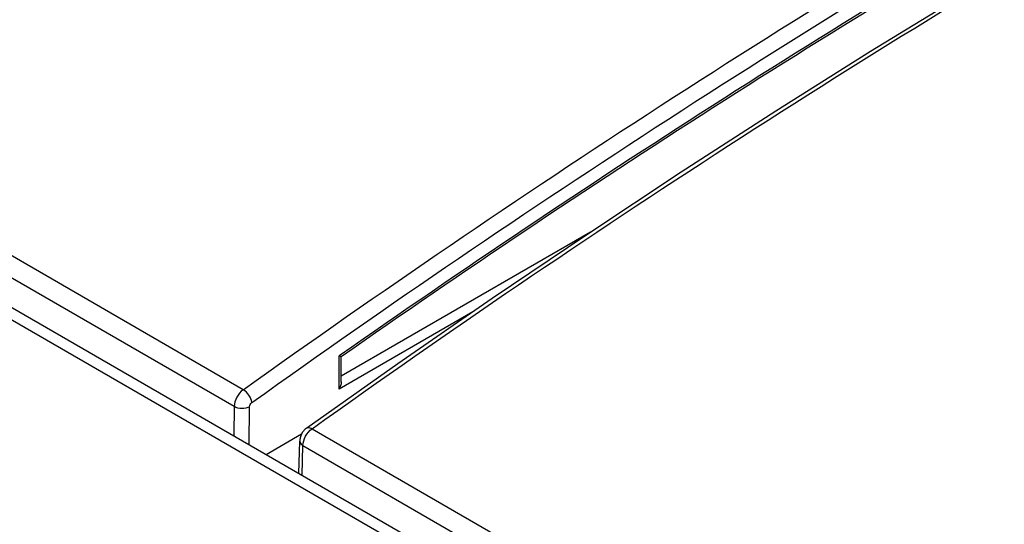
# Model space of a CAD drawing. Header units: inches. Extents: x 0 to 117, y 0 to 83.
# Tile 48 of 83: x 93.219 to 94.282, y 31.907 to 32.451. Entities that reach past the tile are written whole.
import ezdxf

# ---------------------------------------------------------------- set-up
doc = ezdxf.new("R2010")
doc.units = ezdxf.units.IN
doc.header["$LTSCALE"] = 6.431102
doc.header["$MEASUREMENT"] = 0
doc.layers.get('0').update_dxf_attribs({"linetype": 'CONTINUOUS'})

msp = doc.modelspace()

# ---------------------------------------------------------------- linework, layer by layer
at = {"color": 7, "linetype": 'CONTINUOUS'}
for p, q in [((89.536, 34.2485), (102.4034, 26.8196)), ((89.5565, 34.2499), (102.4231, 26.8216)), ((93.4599, 32.0518), (92.3742, 32.6786)), ((93.4501, 32.0336), (92.3644, 32.6604)), ((93.835, 32.2219), (93.5657, 32.0664)), ((93.7078, 32.1357), (93.5634, 32.0524)), ((93.5646, 32.089), (93.5634, 32.0882)), ((93.5634, 32.0524), (93.5634, 32.0882)), ((93.5657, 32.0601), (93.5657, 32.0873)), ((93.6269, 32.0799), (93.5284, 32.0104)), ((93.4501, 32.0336), (93.4496, 32.0023)), ((93.4662, 31.9927), (93.4668, 32.0334)), ((93.5342, 32.0098), (102.4943, 26.8368)), ((93.4847, 31.982), (93.5229, 32.0041)), ((93.5201, 31.9616), (93.5209, 31.9965)), ((93.5237, 31.9595), (93.5244, 31.9916)), ((93.5244, 31.9916), (102.4845, 26.8186))]:
    msp.add_line(p, q, dxfattribs=at)
for points in [[(95.2598, 33.0227), (95.1581, 32.9755), (95.0563, 32.9267), (94.9544, 32.8762), (94.8524, 32.8242), (94.7503, 32.7707), (94.6481, 32.7155), (94.5459, 32.6588), (94.4437, 32.6006), (94.3414, 32.5408), (94.2392, 32.4794), (94.137, 32.4166), (94.0348, 32.3522), (93.9327, 32.2864), (93.8307, 32.219), (93.7288, 32.1502), (93.6269, 32.0799)], [(93.5284, 32.0104), (93.5277, 32.0099), (93.5269, 32.0093), (93.5262, 32.0086), (93.5255, 32.0079), (93.5249, 32.0071), (93.5243, 32.0063), (93.5237, 32.0055), (93.5232, 32.0047), (93.5228, 32.0038), (93.5224, 32.0029), (93.522, 32.002), (93.5217, 32.0011), (93.5214, 32.0001), (93.5212, 31.9992), (93.5211, 31.9982), (93.521, 31.9972), (93.5209, 31.9965)]]:
    msp.add_lwpolyline(points, dxfattribs=at)
for points, knots in [([(93.4599, 32.0518), (93.7553, 32.2627), (94.3478, 32.6473), (94.9765, 32.9701), (95.2896, 33.1082)], [0, 0, 0, 0, 0.514684, 1, 1, 1, 1]), ([(93.4693, 32.038), (93.7643, 32.2486), (94.3562, 32.6328), (94.9842, 32.9553), (95.297, 33.0932)], [0, 0, 0, 0, 0.514684, 1, 1, 1, 1]), ([(93.5342, 32.0098), (93.8292, 32.22), (94.4205, 32.6035), (95.0475, 32.9262), (95.3597, 33.0644)], [0, 0, 0, 0, 0.514774, 1, 1, 1, 1]), ([(95.1957, 33.0315), (94.9173, 32.9045), (94.3586, 32.6138), (93.8289, 32.2739), (93.5646, 32.089)], [0, 0, 0, 0, 0.486879, 1, 1, 1, 1]), ([(95.1927, 33.0272), (94.9149, 32.9005), (94.3578, 32.6106), (93.8294, 32.2717), (93.5657, 32.0873)], [0, 0, 0, 0, 0.486879, 1, 1, 1, 1]), ([(93.5657, 32.0873), (93.5655, 32.0872), (93.5647, 32.0878), (93.564, 32.088), (93.5634, 32.0882)], [0, 0, 0, 0, 0.293426, 1, 1, 1, 1]), ([(93.4599, 32.0518), (93.457, 32.0497), (93.4524, 32.0441), (93.4502, 32.0371), (93.4501, 32.0336)], [0, 0, 0, 0, 0.505981, 1, 1, 1, 1]), ([(93.4693, 32.038), (93.469, 32.0408), (93.4664, 32.0461), (93.4624, 32.0504), (93.4599, 32.0518)], [0, 0, 0, 0, 0.492279, 1, 1, 1, 1]), ([(93.4668, 32.0334), (93.4643, 32.032), (93.4584, 32.031), (93.4526, 32.0322), (93.4501, 32.0336)], [0, 0, 0, 0, 0.498858, 1, 1, 1, 1]), ([(93.5244, 31.9916), (93.5244, 31.9951), (93.5268, 32.0021), (93.5313, 32.0077), (93.5342, 32.0098)], [0, 0, 0, 0, 0.493502, 1, 1, 1, 1]), ([(93.5284, 32.0104), (93.5287, 32.0107), (93.5307, 32.0115), (93.5328, 32.0106), (93.5342, 32.0098)], [0, 0, 0, 0, 0.207036, 1, 1, 1, 1]), ([(93.5209, 31.9965), (93.5209, 31.9961), (93.5213, 31.994), (93.523, 31.9924), (93.5244, 31.9916)], [0, 0, 0, 0, 0.219519, 1, 1, 1, 1])]:
    msp.add_open_spline(points, degree=3, knots=knots, dxfattribs=at)
for points in [[(93.5657, 32.0602), (93.5657, 32.0575), (93.5648, 32.0547), (93.5634, 32.0524)], [(93.4668, 32.0334), (93.4668, 32.0352), (93.4678, 32.037), (93.4693, 32.038)]]:
    msp.add_open_spline(points, degree=3, dxfattribs=at)

doc.saveas('drawing.dxf')
